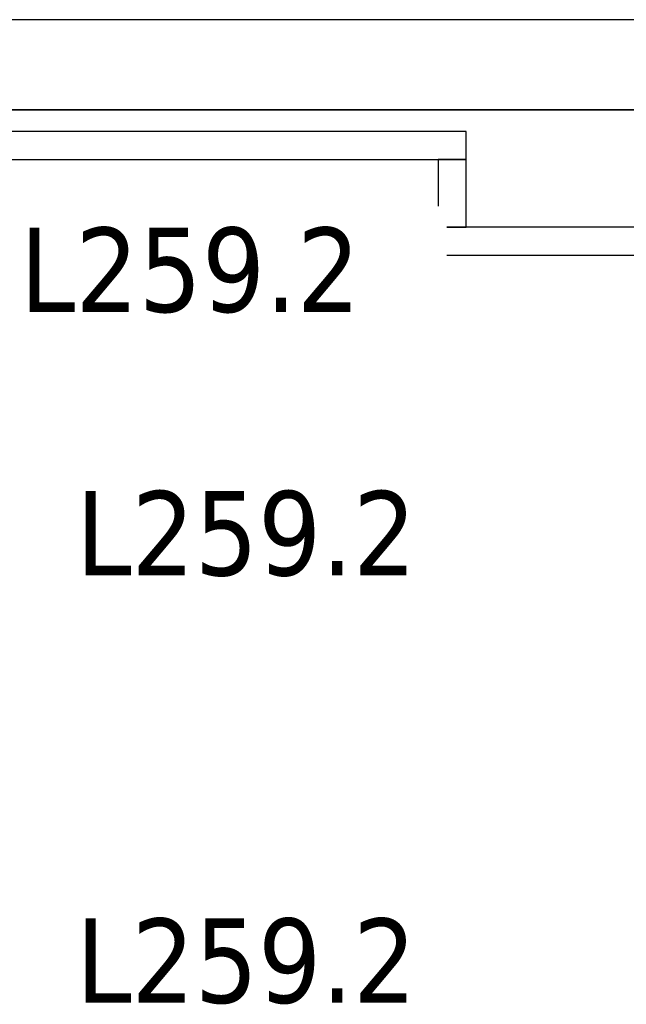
# Model space of a CAD drawing. Header units: metres. Extents: x 397.7 to 427.5, y 12.7 to 28.4.
# Tile 52 of 145: x 404.9 to 406, y 26.5 to 28.2. Entities that reach past the tile are written whole.
import ezdxf

# ---------------------------------------------------------------- set-up
doc = ezdxf.new("R2010")
doc.units = ezdxf.units.M
doc.layers.add('01_SUELOS', color=7, linetype='Continuous', lineweight=25, true_color=0x007f00)
for name, color, linetype, lineweight in [('A-WALL-____-MCUT', 7, 'Continuous', 25), ('A-WALL-____-OTLN', 7, 'Continuous', 25), ('E-LITE-____-IDEN', 7, 'Continuous', 30), ('E-LITE-EQPM-IDEN', 7, 'Continuous', 30)]:
    doc.layers.add(name, color=color, linetype=linetype, lineweight=lineweight)
doc.styles.add('Tahoma_4', font='tahoma.ttf', dxfattribs={"height": 0.15})

# ---------------------------------------------------------------- blocks, each defined once
blk = doc.blocks.new('Family - Evans P2-152774-05_ENLLUMENAT_P2')
at = {"layer": 'A-WALL-____-MCUT', "color": 253, "true_color": 0xaaaaaa}
for p, q in [((1.25, 0.05), (0, 0.05)), ((0, 0.05), (0, 0)), ((1.25, 0), (1.25, 0.05)), ((0, 0), (1.25, 0))]:
    blk.add_line(p, q, dxfattribs=at)
at = {"layer": 'A-WALL-____-OTLN', "color": 253, "true_color": 0xaaaaaa}
for p, q in [((1.25, 0.05), (0, 0.05)), ((0, 0.05), (0, 0)), ((1.25, 0), (1.25, 0.05)), ((0, 0), (1.25, 0))]:
    blk.add_line(p, q, dxfattribs=at)
at = {"layer": 'A-WALL-____-OTLN', "color": 253, "lineweight": 18, "true_color": 0xaaaaaa}
blk.add_line((0, 0), (1.25, 0), dxfattribs=at)
blk = doc.blocks.new('Family - LONDR55-XX_ZZ-ARQ-CAA-M3D-Londres55-152793-05_ENLLUMENAT_P2')
at = {"layer": '01_SUELOS', "color": 9, "true_color": 0xaad4aa}
for p, q in [((12.3798, 14.9476), (2.9616, 14.9476)), ((2.9616, 14.9476), (12.3798, 14.9476))]:
    blk.add_line(p, q, dxfattribs=at)
blk = doc.blocks.new('Family - Evans P2-153052-05_ENLLUMENAT_P2')
at = {"layer": 'A-WALL-____-MCUT', "color": 253, "true_color": 0xaaaaaa}
for p, q in [((0.41, 0.05), (0, 0.05)), ((0, 0.05), (0, 0)), ((0.41, 0), (0.41, 0.05)), ((0, 0), (0.41, 0))]:
    blk.add_line(p, q, dxfattribs=at)
at = {"layer": 'A-WALL-____-OTLN', "color": 253, "true_color": 0xaaaaaa}
for p, q in [((0.41, 0.05), (0, 0.05)), ((0, 0.05), (0, 0)), ((0.41, 0), (0.41, 0.05)), ((0, 0), (0.41, 0))]:
    blk.add_line(p, q, dxfattribs=at)
at = {"layer": 'A-WALL-____-OTLN', "color": 253, "lineweight": 18, "true_color": 0xaaaaaa}
blk.add_line((0, 0), (0.41, 0), dxfattribs=at)
blk = doc.blocks.new('Family - Evans P2-153127-05_ENLLUMENAT_P2')
at = {"layer": 'A-WALL-____-MCUT', "color": 253, "true_color": 0xaaaaaa}
for p, q in [((25.5877, 0.16), (0.0332, 0.16)), ((0, 0), (25.556, 0))]:
    blk.add_line(p, q, dxfattribs=at)
at = {"layer": 'A-WALL-____-OTLN', "color": 253, "true_color": 0xaaaaaa}
for p, q in [((25.5877, 0.16), (0.0332, 0.16)), ((0, 0), (25.556, 0))]:
    blk.add_line(p, q, dxfattribs=at)
at = {"layer": 'A-WALL-____-OTLN', "color": 253, "lineweight": 18, "true_color": 0xaaaaaa}
blk.add_line((0, 0), (25.556, 0), dxfattribs=at)
blk = doc.blocks.new('Family - Evans P2-153140-05_ENLLUMENAT_P2')
at = {"layer": 'A-WALL-____-MCUT', "color": 253, "true_color": 0xaaaaaa}
for p, q in [((0.12, 0.05), (0, 0.05)), ((0, 0.05), (0, 0)), ((0.12, 0), (0.12, 0.05)), ((0, 0), (0.12, 0))]:
    blk.add_line(p, q, dxfattribs=at)
at = {"layer": 'A-WALL-____-OTLN', "color": 253, "true_color": 0xaaaaaa}
for p, q in [((0.12, 0.05), (0, 0.05)), ((0, 0.05), (0, 0)), ((0.12, 0), (0.12, 0.05)), ((0, 0), (0.12, 0))]:
    blk.add_line(p, q, dxfattribs=at)
at = {"layer": 'A-WALL-____-OTLN', "color": 253, "lineweight": 18, "true_color": 0xaaaaaa}
blk.add_line((0, 0), (0.12, 0), dxfattribs=at)
blk = doc.blocks.new('LONDR55-XX_ZZ-ARQ-CAA-M3D-Londres55_ifc-1-05_ENLLUMENAT_P2')
at = {"layer": '01_SUELOS', "color": 253, "lineweight": 18, "true_color": 0xaaaaaa}
blk.add_blockref('Family - LONDR55-XX_ZZ-ARQ-CAA-M3D-Londres55-152793-05_ENLLUMENAT_P2', (398.2971, 13.1206), dxfattribs=at)
at = {"layer": 'A-WALL-____-OTLN', "color": 253, "lineweight": 18, "true_color": 0xaaaaaa}
for name, p, rotation in [('Family - Evans P2-153127-05_ENLLUMENAT_P2', (426.8464, 28.2282), 180), ('Family - Evans P2-153140-05_ENLLUMENAT_P2', (405.637, 27.9795), 270)]:
    blk.add_blockref(name, p, dxfattribs=dict(at, rotation=rotation))
for name, p in [('Family - Evans P2-152774-05_ENLLUMENAT_P2', (404.437, 27.9795)), ('Family - Evans P2-153052-05_ENLLUMENAT_P2', (405.637, 27.8095))]:
    blk.add_blockref(name, p, dxfattribs=at)

msp = doc.modelspace()

# ---------------------------------------------------------------- block references
at = {"lineweight": 5}
msp.add_blockref('LONDR55-XX_ZZ-ARQ-CAA-M3D-Londres55_ifc-1-05_ENLLUMENAT_P2', (0, 0), dxfattribs=at)

# ---------------------------------------------------------------- texts
at = {"layer": 'E-LITE-EQPM-IDEN', "char_height": 0.15, "width": 0.721519, "attachment_point": 1, "style": 'Tahoma_4'}
for insert in [(404.9929, 27.3903), (404.9929, 26.6303)]:
    msp.add_mtext('L259.2', dxfattribs=dict(at, insert=insert))

# ---------------------------------------------------------------- next in the draw order: texts
at = {"layer": 'E-LITE-____-IDEN', "insert": (404.8931, 27.8587), "char_height": 0.15, "width": 0.721519, "attachment_point": 1, "style": 'Tahoma_4', "bg_fill": 3, "box_fill_scale": 1.25, "bg_fill_color": 256, "bg_fill_true_color": 13158600, "bg_fill_transparency": 0}
msp.add_mtext('L259.2', dxfattribs=at)

doc.saveas('drawing.dxf')
